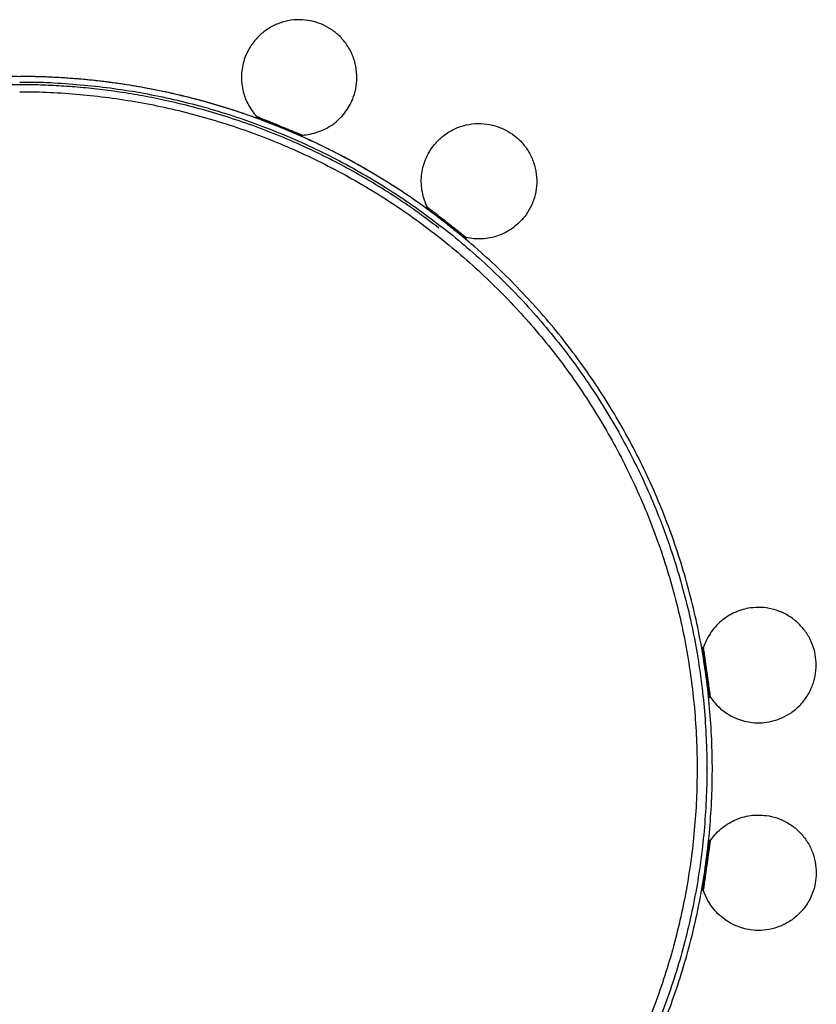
# Model space of a CAD drawing. Header units: millimetres. Extents: x 715 to 2095, y 876 to 2583.
# Tile 3 of 3: x 1405 to 2095, y 1729 to 2583. Entities that reach past the tile are written whole.
import ezdxf

# ---------------------------------------------------------------- set-up
doc = ezdxf.new("R2010")
doc.units = ezdxf.units.MM
doc.header["$LTSCALE"] = 10

msp = doc.modelspace()

# ---------------------------------------------------------------- linework, layer by layer
at = {"color": 7, "linetype": 'Continuous', "lineweight": 25}
for p, q in [((1609.83, 2498.67), (1609.46, 2497.75)), ((1629.62, 2489.6), (1630, 2490.53)), ((1649.79, 2481.45), (1650.16, 2482.38)), ((1757.73, 2420.27), (1757.12, 2419.49)), ((1772.36, 2407.57), (1766.85, 2411.66)), ((1774.25, 2406.09), (1774.87, 2406.88)), ((1791.39, 2392.7), (1792.01, 2393.49)), ((1996.98, 2038.47), (1995.99, 2038.33)), ((1999.02, 2016.79), (2000.01, 2016.93)), ((2002.05, 1995.25), (2003.04, 1995.39)), ((2003.04, 1871.18), (2002.05, 1871.32)), ((1999.02, 1849.78), (2000.01, 1849.64)), ((1995.99, 1828.25), (1996.98, 1828.11))]:
    msp.add_line(p, q, dxfattribs=at)
for points, knots in [([(1665.68, 2578.85), (1662.95, 2579.95), (1660.02, 2580.85), (1653.85, 2582.11), (1650.61, 2582.47), (1643.99, 2582.51), (1640.61, 2582.2), (1633.91, 2580.88), (1630.59, 2579.86), (1624.24, 2577.17), (1621.2, 2575.49), (1615.59, 2571.58), (1613.02, 2569.37), (1608.46, 2564.57), (1606.46, 2562), (1603.08, 2556.69), (1601.7, 2553.95), (1600.59, 2551.22)], [0, 0, 0, 0, 0.125, 0.125, 0.25, 0.25, 0.375, 0.375, 0.5, 0.5, 0.625, 0.625, 0.75, 0.75, 0.875, 0.875, 1, 1, 1, 1]), ([(1693.31, 2513.76), (1694.41, 2516.49), (1695.32, 2519.42), (1696.57, 2525.59), (1696.93, 2528.83), (1696.97, 2535.45), (1696.66, 2538.83), (1695.34, 2545.53), (1694.32, 2548.85), (1691.63, 2555.2), (1689.95, 2558.24), (1686.05, 2563.85), (1683.83, 2566.42), (1679.03, 2570.98), (1676.46, 2572.98), (1671.15, 2576.36), (1668.41, 2577.75), (1665.68, 2578.85)], [0, 0, 0, 0, 0.125, 0.125, 0.25, 0.25, 0.375, 0.375, 0.5, 0.5, 0.625, 0.625, 0.75, 0.75, 0.875, 0.875, 1, 1, 1, 1]), ([(1600.59, 2551.22), (1599.75, 2549.15), (1599.04, 2546.98), (1597.91, 2542.49), (1597.49, 2540.18), (1596.98, 2535.46), (1596.9, 2533.06), (1597.07, 2528.24), (1597.34, 2525.83), (1598.21, 2521.06), (1598.83, 2518.71), (1600.38, 2514.14), (1601.31, 2511.93), (1603.46, 2507.7), (1604.68, 2505.68), (1607.33, 2501.9), (1608.77, 2500.12), (1610.29, 2498.49)], [0, 0, 0, 0, 0.125, 0.125, 0.25, 0.25, 0.375, 0.375, 0.5, 0.5, 0.625, 0.625, 0.75, 0.75, 0.875, 0.875, 1, 1, 1, 1]), ([(1404.86, 2533.14), (1399.79, 2533.16), (1385.72, 2533.22), (1362.65, 2531.97), (1335.72, 2529.51), (1308.94, 2525.78), (1282.35, 2520.86), (1256.01, 2514.74), (1229.97, 2507.45), (1204.28, 2498.99), (1179.01, 2489.38), (1154.19, 2478.64), (1129.88, 2466.8), (1106.13, 2453.87), (1082.98, 2439.89), (1060.49, 2424.87), (1038.7, 2408.86), (1017.65, 2391.89), (997.39, 2373.98), (977.95, 2355.18), (959.38, 2335.53), (941.72, 2315.05), (924.99, 2293.8), (909.24, 2271.82), (894.49, 2249.16), (880.78, 2225.85), (868.14, 2201.95), (856.58, 2177.5), (846.14, 2152.55), (836.83, 2127.17), (828.67, 2101.38), (821.69, 2075.26), (815.88, 2048.85), (811.28, 2022.2), (807.85, 1995.38), (805.76, 1968.42), (804.82, 1949.41), (804.93, 1939.4), (804.94, 1938.4)], [0, 0, 0, 0, 0.0162116, 0.0450525, 0.0738934, 0.1027342, 0.1315751, 0.1604159, 0.1892568, 0.2180976, 0.2469385, 0.2757794, 0.3046202, 0.3334611, 0.3623019, 0.3911428, 0.4199837, 0.4488245, 0.4776654, 0.5065062, 0.5353471, 0.5641879, 0.5930288, 0.6218697, 0.6507105, 0.6795514, 0.7083922, 0.7372331, 0.7660739, 0.7949148, 0.8237557, 0.8525965, 0.8814374, 0.9102782, 0.9391191, 0.96796, 0.9968008, 1, 1, 1, 1]), ([(1404.86, 2525.99), (1399.85, 2526.01), (1385.94, 2526.07), (1363.15, 2524.84), (1336.55, 2522.4), (1310.08, 2518.71), (1283.81, 2513.85), (1257.78, 2507.81), (1232.05, 2500.61), (1206.67, 2492.25), (1181.7, 2482.75), (1157.18, 2472.14), (1133.16, 2460.44), (1109.69, 2447.67), (1086.82, 2433.85), (1064.6, 2419.02), (1043.06, 2403.2), (1022.26, 2386.42), (1002.24, 2368.73), (983.04, 2350.16), (964.69, 2330.73), (947.23, 2310.5), (930.71, 2289.51), (915.14, 2267.79), (900.57, 2245.39), (887.03, 2222.36), (874.53, 2198.74), (863.12, 2174.59), (852.8, 2149.94), (843.6, 2124.86), (835.54, 2099.38), (828.64, 2073.57), (822.9, 2047.47), (818.36, 2021.14), (814.97, 1994.64), (812.9, 1968.01), (811.97, 1949.29), (812.08, 1939.46), (812.09, 1938.54)], [0, 0, 0, 0, 0.0162152, 0.0450625, 0.0739097, 0.1027569, 0.1316042, 0.1604514, 0.1892986, 0.2181459, 0.2469931, 0.2758403, 0.3046875, 0.3335348, 0.362382, 0.3912292, 0.4200765, 0.4489237, 0.4777709, 0.5066182, 0.5354654, 0.5643126, 0.5931599, 0.6220071, 0.6508543, 0.6797016, 0.7085488, 0.737396, 0.7662433, 0.7950905, 0.8239377, 0.852785, 0.8816322, 0.9104794, 0.9393267, 0.9681739, 0.9970211, 1, 1, 1, 1]), ([(1404.86, 1333.44), (1409.92, 1333.42), (1424, 1333.36), (1447.07, 1334.61), (1473.99, 1337.07), (1500.78, 1340.8), (1527.37, 1345.72), (1553.71, 1351.83), (1579.75, 1359.13), (1605.43, 1367.59), (1630.71, 1377.2), (1655.52, 1387.93), (1679.83, 1399.78), (1703.59, 1412.71), (1726.73, 1426.69), (1749.22, 1441.7), (1771.02, 1457.71), (1792.06, 1474.69), (1812.33, 1492.59), (1831.76, 1511.39), (1850.33, 1531.05), (1868, 1551.52), (1884.72, 1572.77), (1900.48, 1594.75), (1915.22, 1617.42), (1928.93, 1640.73), (1941.58, 1664.63), (1953.13, 1689.08), (1963.58, 1714.02), (1972.89, 1739.41), (1981.04, 1765.19), (1988.03, 1791.32), (1993.83, 1817.73), (1998.44, 1844.37), (2001.84, 1871.2), (2004.03, 1898.15), (2005.01, 1925.18), (2004.76, 1952.22), (2003.3, 1979.22), (2000.63, 2006.13), (1996.74, 2032.89), (1991.65, 2059.45), (1985.38, 2085.75), (1977.92, 2111.74), (1969.3, 2137.37), (1959.53, 2162.59), (1948.64, 2187.34), (1936.65, 2211.57), (1923.57, 2235.25), (1909.45, 2258.3), (1894.29, 2280.7), (1878.15, 2302.39), (1861.04, 2323.34), (1843.01, 2343.49), (1824.09, 2362.81), (1804.32, 2381.26), (1783.74, 2398.79), (1762.39, 2415.39), (1740.37, 2430.96), (1717.83, 2445.42), (1694.96, 2458.71), (1671.85, 2470.82), (1648.59, 2481.75), (1625.22, 2491.55), (1601.81, 2500.22), (1578.43, 2507.81), (1555.11, 2514.34), (1531.91, 2519.84), (1508.88, 2524.36), (1489.14, 2527.43), (1472.35, 2529.54), (1458.09, 2530.98), (1442.83, 2532.16), (1426.57, 2532.95), (1413.8, 2533.32), (1406.45, 2533.25), (1404.86, 2533.24)], [0, 0, 0, 0, 0.0080618, 0.022404, 0.0367461, 0.0510883, 0.0654305, 0.0797726, 0.0941148, 0.1084569, 0.1227991, 0.1371413, 0.1514834, 0.1658256, 0.1801677, 0.1945099, 0.2088521, 0.2231942, 0.2375364, 0.2518785, 0.2662207, 0.2805629, 0.294905, 0.3092472, 0.3235894, 0.3379315, 0.3522737, 0.3666158, 0.380958, 0.3953002, 0.4096423, 0.4239845, 0.4383266, 0.4526688, 0.467011, 0.4813531, 0.4956953, 0.5100374, 0.5243796, 0.5387218, 0.5530639, 0.5674061, 0.5817482, 0.5960904, 0.6104326, 0.6247747, 0.6391169, 0.653459, 0.6678012, 0.6821434, 0.6964855, 0.7108277, 0.7251698, 0.739512, 0.7538542, 0.7681963, 0.7825385, 0.7968806, 0.8112223, 0.825452, 0.8394838, 0.8533176, 0.8669535, 0.8803916, 0.8936317, 0.9066739, 0.9195182, 0.9321645, 0.944613, 0.9568639, 0.9639497, 0.9715524, 0.979672, 0.9883086, 0.9974621, 1, 1, 1, 1]), ([(1763.07, 2414.47), (1759.54, 2417.12), (1749.53, 2424.65), (1732.53, 2436.07), (1712.32, 2448.71), (1692.01, 2460.28), (1671.72, 2470.84), (1650.17, 2481.03), (1627.41, 2490.69), (1603.5, 2499.64), (1579.89, 2507.36), (1556.66, 2513.93), (1534.36, 2519.29), (1513.01, 2523.58), (1492.65, 2526.95), (1472.79, 2529.54), (1453.46, 2531.42), (1434.69, 2532.62), (1418.55, 2533.25), (1408.67, 2533.21), (1404.86, 2533.2)], [0, 0, 0, 0, 0.034474, 0.097841, 0.159944, 0.220785, 0.280362, 0.338677, 0.406986, 0.473476, 0.538148, 0.601001, 0.662036, 0.717361, 0.771102, 0.823258, 0.873831, 0.922819, 0.970223, 1, 1, 1, 1]), ([(1404.86, 2528.4), (1408.36, 2528.44), (1420.48, 2528.55), (1441.24, 2527.57), (1467.14, 2525.47), (1493.05, 2522.16), (1518.94, 2517.7), (1544.74, 2512.07), (1570.4, 2505.26), (1595.86, 2497.27), (1621.02, 2488.12), (1645.79, 2477.82), (1670.07, 2466.42), (1693.82, 2453.93), (1716.97, 2440.38), (1739.5, 2425.81), (1761.34, 2410.24), (1782.46, 2393.7), (1802.82, 2376.22), (1822.36, 2357.85), (1841.06, 2338.61), (1858.88, 2318.55), (1875.77, 2297.71), (1891.71, 2276.13), (1906.65, 2253.85), (1920.58, 2230.93), (1933.47, 2207.4), (1945.28, 2183.31), (1955.99, 2158.71), (1965.58, 2133.66), (1974.04, 2108.2), (1981.34, 2082.38), (1987.47, 2056.27), (1992.42, 2029.9), (1996.17, 2003.34), (1998.73, 1976.63), (2000.08, 1949.84), (2000.22, 1923.01), (1999.15, 1896.21), (1996.88, 1869.47), (1993.41, 1842.87), (1988.74, 1816.46), (1982.88, 1790.28), (1975.85, 1764.38), (1967.66, 1738.84), (1958.34, 1713.68), (1947.88, 1688.98), (1936.33, 1664.77), (1923.69, 1641.1), (1910.01, 1618.03), (1895.29, 1595.59), (1879.58, 1573.85), (1862.91, 1552.83), (1845.31, 1532.58), (1826.82, 1513.15), (1807.46, 1494.57), (1787.29, 1476.88), (1766.35, 1460.12), (1744.67, 1444.32), (1722.3, 1429.51), (1699.29, 1415.72), (1675.68, 1402.99), (1651.51, 1391.33), (1626.85, 1380.77), (1601.74, 1371.33), (1576.23, 1363.03), (1550.37, 1355.89), (1524.21, 1349.92), (1497.82, 1345.14), (1471.23, 1341.54), (1444.51, 1339.2), (1422.36, 1338.06), (1409.14, 1338.16), (1404.86, 1338.19)], [0, 0, 0, 0, 0.005623, 0.019439, 0.03333, 0.047296, 0.061339, 0.075457, 0.089651, 0.10392, 0.118254, 0.132596, 0.146939, 0.161281, 0.175623, 0.189965, 0.204307, 0.21865, 0.232992, 0.247334, 0.261676, 0.276019, 0.290361, 0.304703, 0.319045, 0.333387, 0.34773, 0.362072, 0.376414, 0.390756, 0.405098, 0.419441, 0.433783, 0.448125, 0.462467, 0.47681, 0.491152, 0.505494, 0.519836, 0.534178, 0.548521, 0.562863, 0.577205, 0.591547, 0.60589, 0.620232, 0.634574, 0.648916, 0.663258, 0.677601, 0.691943, 0.706285, 0.720627, 0.734969, 0.749312, 0.763654, 0.777996, 0.792338, 0.806681, 0.821023, 0.835365, 0.849707, 0.864049, 0.878392, 0.892734, 0.907076, 0.921418, 0.935761, 0.950103, 0.964445, 0.978787, 0.993129, 1, 1, 1, 1]), ([(1767.99, 2401.91), (1761.47, 2406.84), (1748.55, 2416.6), (1728.64, 2430.09), (1708.65, 2442.57), (1688.59, 2454), (1668.54, 2464.43), (1647.25, 2474.5), (1624.76, 2484.05), (1601.13, 2492.89), (1577.8, 2500.52), (1554.85, 2507.01), (1532.81, 2512.31), (1511.72, 2516.55), (1491.6, 2519.87), (1471.98, 2522.43), (1452.88, 2524.3), (1434.33, 2525.48), (1418.38, 2526.1), (1408.62, 2526.07), (1404.86, 2526.05)], [0, 0, 0, 0, 0.062738, 0.124249, 0.184535, 0.243594, 0.301428, 0.358036, 0.424345, 0.488889, 0.551668, 0.612681, 0.671929, 0.725635, 0.777803, 0.828432, 0.877524, 0.925078, 0.971094, 1, 1, 1, 1]), ([(1404.86, 2519.96), (1408.31, 2519.99), (1420.26, 2520.1), (1440.73, 2519.13), (1466.25, 2517.07), (1491.8, 2513.8), (1517.32, 2509.41), (1542.75, 2503.86), (1568.05, 2497.14), (1593.15, 2489.27), (1617.95, 2480.24), (1642.37, 2470.09), (1666.31, 2458.85), (1689.71, 2446.54), (1712.54, 2433.19), (1734.75, 2418.82), (1756.28, 2403.47), (1777.1, 2387.16), (1797.17, 2369.93), (1816.44, 2351.82), (1834.87, 2332.86), (1852.43, 2313.08), (1869.09, 2292.54), (1884.8, 2271.26), (1899.53, 2249.3), (1913.26, 2226.7), (1925.96, 2203.5), (1937.61, 2179.76), (1948.17, 2155.51), (1957.62, 2130.81), (1965.96, 2105.72), (1973.16, 2080.27), (1979.2, 2054.52), (1984.08, 2028.53), (1987.78, 2002.34), (1990.3, 1976.02), (1991.63, 1949.6), (1991.77, 1923.16), (1990.72, 1896.73), (1988.48, 1870.38), (1985.05, 1844.16), (1980.45, 1818.11), (1974.68, 1792.31), (1967.75, 1766.78), (1959.68, 1741.6), (1950.48, 1716.8), (1940.17, 1692.45), (1928.78, 1668.58), (1916.33, 1645.25), (1902.83, 1622.5), (1888.33, 1600.39), (1872.85, 1578.95), (1856.41, 1558.23), (1839.06, 1538.27), (1820.83, 1519.12), (1801.75, 1500.8), (1781.86, 1483.36), (1761.22, 1466.84), (1739.84, 1451.26), (1717.79, 1436.66), (1695.11, 1423.07), (1671.83, 1410.51), (1648.01, 1399.02), (1623.7, 1388.61), (1598.95, 1379.3), (1573.8, 1371.12), (1548.3, 1364.09), (1522.52, 1358.2), (1496.5, 1353.49), (1470.29, 1349.94), (1443.95, 1347.63), (1422.11, 1346.51), (1409.08, 1346.61), (1404.86, 1346.64)], [0, 0, 0, 0, 0.005623, 0.019439, 0.03333, 0.047296, 0.061339, 0.075457, 0.089651, 0.10392, 0.118254, 0.132596, 0.146939, 0.161281, 0.175623, 0.189965, 0.204307, 0.21865, 0.232992, 0.247334, 0.261676, 0.276019, 0.290361, 0.304703, 0.319045, 0.333387, 0.34773, 0.362072, 0.376414, 0.390756, 0.405098, 0.419441, 0.433783, 0.448125, 0.462467, 0.47681, 0.491152, 0.505494, 0.519836, 0.534178, 0.548521, 0.562863, 0.577205, 0.591547, 0.60589, 0.620232, 0.634574, 0.648916, 0.663258, 0.677601, 0.691943, 0.706285, 0.720627, 0.734969, 0.749312, 0.763654, 0.777996, 0.792338, 0.806681, 0.821023, 0.835365, 0.849707, 0.864049, 0.878392, 0.892734, 0.907076, 0.921418, 0.935761, 0.950103, 0.964445, 0.978787, 0.993129, 1, 1, 1, 1]), ([(1649.7, 2482.57), (1651.93, 2482.69), (1654.2, 2482.96), (1658.74, 2483.84), (1661.01, 2484.45), (1665.5, 2486), (1667.71, 2486.94), (1671.99, 2489.15), (1674.07, 2490.41), (1678.01, 2493.23), (1679.88, 2494.79), (1683.35, 2498.13), (1684.96, 2499.92), (1687.87, 2503.66), (1689.18, 2505.62), (1691.48, 2509.63), (1692.47, 2511.69), (1693.31, 2513.76)], [0, 0, 0, 0, 0.125, 0.125, 0.25, 0.25, 0.375, 0.375, 0.5, 0.5, 0.625, 0.625, 0.75, 0.75, 0.875, 0.875, 1, 1, 1, 1]), ([(1629.62, 2489.6), (1628.43, 2490.08), (1627.2, 2490.58), (1624.7, 2491.59), (1623.44, 2492.1), (1620.96, 2493.1), (1619.74, 2493.59), (1617.43, 2494.52), (1616.35, 2494.96), (1614.38, 2495.76), (1613.5, 2496.11), (1611.99, 2496.72), (1611.36, 2496.98), (1610.38, 2497.37), (1610.02, 2497.52), (1609.56, 2497.7), (1609.46, 2497.75), (1609.46, 2497.75)], [0, 0, 0, 0, 0.125, 0.125, 0.25, 0.25, 0.375, 0.375, 0.5, 0.5, 0.625, 0.625, 0.75, 0.75, 0.875, 0.875, 1, 1, 1, 1]), ([(1609.83, 2498.67), (1609.83, 2498.67), (1609.94, 2498.63), (1610.4, 2498.44), (1610.75, 2498.3), (1611.74, 2497.9), (1612.36, 2497.65), (1613.87, 2497.04), (1614.75, 2496.68), (1616.72, 2495.89), (1617.81, 2495.45), (1620.11, 2494.52), (1621.33, 2494.03), (1623.81, 2493.02), (1625.08, 2492.51), (1627.57, 2491.5), (1628.81, 2491.01), (1630, 2490.53)], [0, 0, 0, 0, 0.125, 0.125, 0.25, 0.25, 0.375, 0.375, 0.5, 0.5, 0.625, 0.625, 0.75, 0.75, 0.875, 0.875, 1, 1, 1, 1]), ([(1630.32, 2490.39), (1630.21, 2490.44), (1628.91, 2490.96), (1626.32, 2492.01), (1622.65, 2493.49), (1619.12, 2494.92), (1615.97, 2496.19), (1613.4, 2497.23), (1611.59, 2497.96), (1610.49, 2498.41), (1610.36, 2498.46), (1610.29, 2498.49)], [0, 0, 0, 0, 0.010437, 0.125737, 0.247943, 0.37523, 0.505218, 0.635207, 0.762494, 0.8847, 1, 1, 1, 1]), ([(1763.33, 2473.33), (1765.15, 2475.65), (1767.24, 2477.9), (1771.95, 2482.07), (1774.58, 2484), (1780.29, 2487.35), (1783.37, 2488.77), (1789.83, 2490.98), (1793.22, 2491.75), (1800.07, 2492.6), (1803.54, 2492.66), (1810.34, 2492.08), (1813.68, 2491.45), (1820.03, 2489.58), (1823.04, 2488.35), (1828.63, 2485.44), (1831.2, 2483.76), (1833.52, 2481.95)], [0, 0, 0, 0, 0.125, 0.125, 0.25, 0.25, 0.375, 0.375, 0.5, 0.5, 0.625, 0.625, 0.75, 0.75, 0.875, 0.875, 1, 1, 1, 1]), ([(1649.79, 2481.45), (1649.79, 2481.45), (1649.68, 2481.49), (1649.22, 2481.68), (1648.86, 2481.82), (1647.88, 2482.22), (1647.25, 2482.47), (1645.75, 2483.08), (1644.87, 2483.44), (1642.9, 2484.23), (1641.81, 2484.67), (1639.5, 2485.61), (1638.29, 2486.1), (1635.8, 2487.1), (1634.54, 2487.61), (1632.04, 2488.62), (1630.81, 2489.12), (1629.62, 2489.6)], [0, 0, 0, 0, 0.125, 0.125, 0.25, 0.25, 0.375, 0.375, 0.5, 0.5, 0.625, 0.625, 0.75, 0.75, 0.875, 0.875, 1, 1, 1, 1]), ([(1630, 2490.53), (1631.18, 2490.05), (1632.42, 2489.55), (1634.91, 2488.54), (1636.18, 2488.03), (1638.66, 2487.02), (1639.88, 2486.53), (1642.18, 2485.6), (1643.27, 2485.16), (1645.24, 2484.37), (1646.12, 2484.01), (1647.63, 2483.4), (1648.25, 2483.15), (1649.24, 2482.75), (1649.59, 2482.61), (1650.06, 2482.42), (1650.16, 2482.38), (1650.16, 2482.38)], [0, 0, 0, 0, 0.125, 0.125, 0.25, 0.25, 0.375, 0.375, 0.5, 0.5, 0.625, 0.625, 0.75, 0.75, 0.875, 0.875, 1, 1, 1, 1]), ([(1833.52, 2481.95), (1835.84, 2480.13), (1838.09, 2478.05), (1842.26, 2473.33), (1844.18, 2470.71), (1847.53, 2465), (1848.96, 2461.91), (1851.16, 2455.45), (1851.94, 2452.07), (1852.78, 2445.21), (1852.84, 2441.75), (1852.27, 2434.94), (1851.63, 2431.6), (1849.77, 2425.25), (1848.53, 2422.24), (1845.62, 2416.66), (1843.95, 2414.09), (1842.14, 2411.76)], [0, 0, 0, 0, 0.125, 0.125, 0.25, 0.25, 0.375, 0.375, 0.5, 0.5, 0.625, 0.625, 0.75, 0.75, 0.875, 0.875, 1, 1, 1, 1]), ([(1758.12, 2419.97), (1757.12, 2421.96), (1756.22, 2424.06), (1754.71, 2428.43), (1754.1, 2430.7), (1753.2, 2435.36), (1752.91, 2437.75), (1752.68, 2442.57), (1752.74, 2444.99), (1753.21, 2449.82), (1753.62, 2452.21), (1754.78, 2456.89), (1755.52, 2459.18), (1757.31, 2463.57), (1758.35, 2465.68), (1760.67, 2469.68), (1761.96, 2471.57), (1763.33, 2473.33)], [0, 0, 0, 0, 0.125, 0.125, 0.25, 0.25, 0.375, 0.375, 0.5, 0.5, 0.625, 0.625, 0.75, 0.75, 0.875, 0.875, 1, 1, 1, 1]), ([(1757.12, 2419.49), (1757.12, 2419.49), (1757.2, 2419.41), (1757.6, 2419.11), (1757.9, 2418.87), (1758.74, 2418.22), (1759.27, 2417.8), (1760.55, 2416.8), (1761.3, 2416.22), (1762.97, 2414.91), (1763.9, 2414.19), (1765.86, 2412.66), (1766.89, 2411.85), (1769, 2410.2), (1770.07, 2409.36), (1772.2, 2407.7), (1773.24, 2406.88), (1774.25, 2406.09)], [0, 0, 0, 0, 0.125, 0.125, 0.25, 0.25, 0.375, 0.375, 0.5, 0.5, 0.625, 0.625, 0.75, 0.75, 0.875, 0.875, 1, 1, 1, 1]), ([(1774.87, 2406.88), (1773.86, 2407.67), (1772.81, 2408.49), (1770.69, 2410.15), (1769.62, 2410.99), (1767.51, 2412.64), (1766.47, 2413.44), (1764.51, 2414.98), (1763.59, 2415.7), (1761.91, 2417), (1761.17, 2417.59), (1759.88, 2418.59), (1759.35, 2419.01), (1758.52, 2419.66), (1758.21, 2419.9), (1757.82, 2420.2), (1757.73, 2420.27), (1757.73, 2420.27)], [0, 0, 0, 0, 0.125, 0.125, 0.25, 0.25, 0.375, 0.375, 0.5, 0.5, 0.625, 0.625, 0.75, 0.75, 0.875, 0.875, 1, 1, 1, 1]), ([(1774.25, 2406.09), (1775.26, 2405.31), (1776.31, 2404.49), (1778.43, 2402.83), (1779.51, 2401.99), (1781.62, 2400.34), (1782.65, 2399.53), (1784.61, 2398), (1785.54, 2397.28), (1787.21, 2395.97), (1787.96, 2395.39), (1789.24, 2394.39), (1789.77, 2393.97), (1790.61, 2393.32), (1790.91, 2393.08), (1791.3, 2392.77), (1791.39, 2392.7), (1791.39, 2392.7)], [0, 0, 0, 0, 0.125, 0.125, 0.25, 0.25, 0.375, 0.375, 0.5, 0.5, 0.625, 0.625, 0.75, 0.75, 0.875, 0.875, 1, 1, 1, 1]), ([(1774.59, 2407.1), (1774.69, 2407.03), (1775.79, 2406.16), (1778, 2404.44), (1781.12, 2402), (1784.12, 2399.66), (1786.79, 2397.57), (1788.97, 2395.86), (1790.52, 2394.66), (1791.45, 2393.93), (1791.56, 2393.84), (1791.62, 2393.8)], [0, 0, 0, 0, 0.010437, 0.125737, 0.247943, 0.37523, 0.505218, 0.635207, 0.762494, 0.8847, 1, 1, 1, 1]), ([(1792.01, 2393.49), (1792.01, 2393.49), (1791.92, 2393.56), (1791.53, 2393.87), (1791.22, 2394.11), (1790.39, 2394.76), (1789.86, 2395.17), (1788.57, 2396.18), (1787.83, 2396.76), (1786.15, 2398.07), (1785.23, 2398.79), (1783.27, 2400.32), (1782.23, 2401.13), (1780.12, 2402.78), (1779.05, 2403.62), (1776.93, 2405.27), (1775.88, 2406.09), (1774.87, 2406.88)], [0, 0, 0, 0, 0.125, 0.125, 0.25, 0.25, 0.375, 0.375, 0.5, 0.5, 0.625, 0.625, 0.75, 0.75, 0.875, 0.875, 1, 1, 1, 1]), ([(1842.14, 2411.76), (1840.76, 2410), (1839.24, 2408.3), (1835.92, 2405.08), (1834.12, 2403.56), (1830.29, 2400.76), (1828.25, 2399.48), (1823.99, 2397.23), (1821.77, 2396.25), (1817.2, 2394.63), (1814.86, 2393.98), (1810.13, 2393.04), (1807.75, 2392.74), (1803.01, 2392.49), (1800.66, 2392.54), (1796.05, 2392.94), (1793.79, 2393.3), (1791.62, 2393.8)], [0, 0, 0, 0, 0.125, 0.125, 0.25, 0.25, 0.375, 0.375, 0.5, 0.5, 0.625, 0.625, 0.75, 0.75, 0.875, 0.875, 1, 1, 1, 1]), ([(2094.34, 2030.19), (2093.93, 2033.11), (2093.25, 2036.1), (2091.25, 2042.07), (2089.94, 2045.05), (2086.67, 2050.8), (2084.71, 2053.58), (2080.21, 2058.72), (2077.68, 2061.08), (2072.16, 2065.24), (2069.19, 2067.03), (2063.01, 2069.93), (2059.8, 2071.05), (2053.37, 2072.61), (2050.14, 2073.05), (2043.85, 2073.32), (2040.79, 2073.15), (2037.87, 2072.74)], [0, 0, 0, 0, 0.125, 0.125, 0.25, 0.25, 0.375, 0.375, 0.5, 0.5, 0.625, 0.625, 0.75, 0.75, 0.875, 0.875, 1, 1, 1, 1]), ([(2037.87, 2072.74), (2035.66, 2072.43), (2033.42, 2071.97), (2028.97, 2070.71), (2026.76, 2069.91), (2022.42, 2067.99), (2020.29, 2066.86), (2016.21, 2064.3), (2014.25, 2062.86), (2010.56, 2059.72), (2008.83, 2058.02), (2005.65, 2054.39), (2004.2, 2052.47), (2001.62, 2048.5), (2000.48, 2046.44), (1998.53, 2042.24), (1997.71, 2040.11), (1997.05, 2037.97)], [0, 0, 0, 0, 0.125, 0.125, 0.25, 0.25, 0.375, 0.375, 0.5, 0.5, 0.625, 0.625, 0.75, 0.75, 0.875, 0.875, 1, 1, 1, 1]), ([(1999.02, 2016.79), (1998.84, 2018.06), (1998.65, 2019.38), (1998.28, 2022.04), (1998.09, 2023.39), (1997.72, 2026.05), (1997.53, 2027.35), (1997.19, 2029.81), (1997.03, 2030.97), (1996.73, 2033.07), (1996.6, 2034.01), (1996.37, 2035.62), (1996.28, 2036.29), (1996.13, 2037.34), (1996.08, 2037.72), (1996.01, 2038.22), (1995.99, 2038.33), (1995.99, 2038.33)], [0, 0, 0, 0, 0.125, 0.125, 0.25, 0.25, 0.375, 0.375, 0.5, 0.5, 0.625, 0.625, 0.75, 0.75, 0.875, 0.875, 1, 1, 1, 1]), ([(1996.98, 2038.47), (1996.98, 2038.47), (1997, 2038.36), (1997.07, 2037.86), (1997.12, 2037.48), (1997.27, 2036.43), (1997.36, 2035.76), (1997.59, 2034.15), (1997.72, 2033.21), (1998.02, 2031.11), (1998.18, 2029.95), (1998.53, 2027.49), (1998.71, 2026.18), (1999.08, 2023.53), (1999.27, 2022.18), (1999.65, 2019.52), (1999.83, 2018.2), (2000.01, 2016.93)], [0, 0, 0, 0, 0.125, 0.125, 0.25, 0.25, 0.375, 0.375, 0.5, 0.5, 0.625, 0.625, 0.75, 0.75, 0.875, 0.875, 1, 1, 1, 1]), ([(2002.97, 1995.89), (2002.97, 1995.89), (2002.95, 1996), (2002.88, 1996.48), (2002.83, 1996.85), (2002.69, 1997.88), (2002.59, 1998.53), (2002.37, 2000.1), (2002.24, 2001.02), (2001.96, 2003.08), (2001.8, 2004.21), (2001.46, 2006.62), (2001.28, 2007.89), (2000.92, 2010.48), (2000.73, 2011.8), (2000.36, 2014.4), (2000.18, 2015.69), (1999.83, 2018.17), (1999.65, 2019.46), (1999.29, 2022.06), (1999.1, 2023.38), (1998.74, 2025.97), (1998.56, 2027.24), (1998.22, 2029.65), (1998.06, 2030.78), (1997.77, 2032.84), (1997.64, 2033.76), (1997.42, 2035.33), (1997.33, 2035.98), (1997.19, 2037.01), (1997.13, 2037.38), (1997.07, 2037.86), (1997.05, 2037.97), (1997.05, 2037.97)], [0, 0, 0, 0, 0.0625, 0.0625, 0.125, 0.125, 0.1875, 0.1875, 0.25, 0.25, 0.3125, 0.3125, 0.375, 0.375, 0.4375, 0.4375, 0.5, 0.5, 0.5625, 0.5625, 0.625, 0.625, 0.6875, 0.6875, 0.75, 0.75, 0.8125, 0.8125, 0.875, 0.875, 0.9375, 0.9375, 1, 1, 1, 1]), ([(2051.79, 1973.72), (2054.7, 1974.13), (2057.69, 1974.81), (2063.67, 1976.81), (2066.65, 1978.12), (2072.4, 1981.39), (2075.18, 1983.35), (2080.32, 1987.84), (2082.68, 1990.38), (2086.84, 1995.9), (2088.63, 1998.87), (2091.53, 2005.05), (2092.65, 2008.26), (2094.2, 2014.69), (2094.64, 2017.92), (2094.92, 2024.21), (2094.75, 2027.27), (2094.34, 2030.19)], [0, 0, 0, 0, 0.125, 0.125, 0.25, 0.25, 0.375, 0.375, 0.5, 0.5, 0.625, 0.625, 0.75, 0.75, 0.875, 0.875, 1, 1, 1, 1]), ([(2002.05, 1995.25), (2002.05, 1995.25), (2002.03, 1995.37), (2001.96, 1995.86), (2001.91, 1996.24), (2001.76, 1997.29), (2001.66, 1997.96), (2001.44, 1999.57), (2001.31, 2000.51), (2001.01, 2002.61), (2000.85, 2003.77), (2000.5, 2006.24), (2000.32, 2007.54), (1999.95, 2010.19), (1999.76, 2011.54), (1999.38, 2014.21), (1999.2, 2015.52), (1999.02, 2016.79)], [0, 0, 0, 0, 0.125, 0.125, 0.25, 0.25, 0.375, 0.375, 0.5, 0.5, 0.625, 0.625, 0.75, 0.75, 0.875, 0.875, 1, 1, 1, 1]), ([(2000.01, 2016.93), (2000.19, 2015.66), (2000.37, 2014.35), (2000.75, 2011.68), (2000.94, 2010.33), (2001.31, 2007.68), (2001.49, 2006.38), (2001.84, 2003.91), (2002, 2002.75), (2002.3, 2000.65), (2002.43, 1999.71), (2002.66, 1998.1), (2002.75, 1997.43), (2002.9, 1996.38), (2002.95, 1996), (2003.02, 1995.51), (2003.04, 1995.39), (2003.04, 1995.39)], [0, 0, 0, 0, 0.125, 0.125, 0.25, 0.25, 0.375, 0.375, 0.5, 0.5, 0.625, 0.625, 0.75, 0.75, 0.875, 0.875, 1, 1, 1, 1]), ([(2002.97, 1995.89), (2004.19, 1994.02), (2005.56, 1992.19), (2008.59, 1988.7), (2010.25, 1987.03), (2013.84, 1983.92), (2015.76, 1982.48), (2019.81, 1979.87), (2021.95, 1978.71), (2026.36, 1976.7), (2028.64, 1975.86), (2033.27, 1974.52), (2035.62, 1974.03), (2040.32, 1973.38), (2042.67, 1973.22), (2047.3, 1973.24), (2049.57, 1973.41), (2051.79, 1973.72)], [0, 0, 0, 0, 0.125, 0.125, 0.25, 0.25, 0.375, 0.375, 0.5, 0.5, 0.625, 0.625, 0.75, 0.75, 0.875, 0.875, 1, 1, 1, 1]), ([(2002.97, 1870.69), (2004.19, 1872.56), (2005.56, 1874.38), (2008.59, 1877.88), (2010.25, 1879.54), (2013.84, 1882.66), (2015.76, 1884.1), (2019.81, 1886.71), (2021.95, 1887.87), (2026.36, 1889.87), (2028.64, 1890.71), (2033.27, 1892.05), (2035.62, 1892.55), (2040.32, 1893.2), (2042.67, 1893.35), (2047.3, 1893.34), (2049.57, 1893.17), (2051.79, 1892.86)], [0, 0, 0, 0, 0.125, 0.125, 0.25, 0.25, 0.375, 0.375, 0.5, 0.5, 0.625, 0.625, 0.75, 0.75, 0.875, 0.875, 1, 1, 1, 1]), ([(2051.79, 1892.86), (2054.7, 1892.45), (2057.69, 1891.76), (2063.67, 1889.77), (2066.65, 1888.46), (2072.4, 1885.19), (2075.18, 1883.23), (2080.32, 1878.73), (2082.68, 1876.19), (2086.84, 1870.68), (2088.63, 1867.71), (2091.53, 1861.53), (2092.65, 1858.32), (2094.2, 1851.88), (2094.64, 1848.66), (2094.92, 1842.37), (2094.75, 1839.3), (2094.34, 1836.39)], [0, 0, 0, 0, 0.125, 0.125, 0.25, 0.25, 0.375, 0.375, 0.5, 0.5, 0.625, 0.625, 0.75, 0.75, 0.875, 0.875, 1, 1, 1, 1]), ([(2002.97, 1870.69), (2002.97, 1870.69), (2002.95, 1870.58), (2002.88, 1870.1), (2002.83, 1869.72), (2002.69, 1868.7), (2002.59, 1868.04), (2002.37, 1866.47), (2002.24, 1865.55), (2001.96, 1863.5), (2001.8, 1862.36), (2001.46, 1859.96), (2001.28, 1858.69), (2000.92, 1856.1), (2000.73, 1854.78), (2000.36, 1852.17), (2000.18, 1850.88), (1999.83, 1848.4), (1999.65, 1847.12), (1999.29, 1844.51), (1999.1, 1843.19), (1998.74, 1840.6), (1998.56, 1839.33), (1998.22, 1836.93), (1998.06, 1835.79), (1997.77, 1833.74), (1997.64, 1832.82), (1997.42, 1831.25), (1997.33, 1830.59), (1997.19, 1829.57), (1997.13, 1829.19), (1997.07, 1828.71), (1997.05, 1828.6), (1997.05, 1828.6)], [0, 0, 0, 0, 0.0625, 0.0625, 0.125, 0.125, 0.1875, 0.1875, 0.25, 0.25, 0.3125, 0.3125, 0.375, 0.375, 0.4375, 0.4375, 0.5, 0.5, 0.5625, 0.5625, 0.625, 0.625, 0.6875, 0.6875, 0.75, 0.75, 0.8125, 0.8125, 0.875, 0.875, 0.9375, 0.9375, 1, 1, 1, 1]), ([(2002.05, 1871.32), (2002.05, 1871.32), (2002.03, 1871.21), (2001.96, 1870.72), (2001.91, 1870.34), (2001.76, 1869.29), (2001.66, 1868.62), (2001.44, 1867.01), (2001.31, 1866.07), (2001.01, 1863.96), (2000.85, 1862.8), (2000.5, 1860.34), (2000.32, 1859.04), (1999.95, 1856.39), (1999.76, 1855.04), (1999.38, 1852.37), (1999.2, 1851.05), (1999.02, 1849.78)], [0, 0, 0, 0, 0.125, 0.125, 0.25, 0.25, 0.375, 0.375, 0.5, 0.5, 0.625, 0.625, 0.75, 0.75, 0.875, 0.875, 1, 1, 1, 1]), ([(2000.01, 1849.64), (2000.19, 1850.91), (2000.37, 1852.23), (2000.75, 1854.9), (2000.94, 1856.25), (2001.31, 1858.9), (2001.49, 1860.2), (2001.84, 1862.66), (2002, 1863.82), (2002.3, 1865.93), (2002.43, 1866.87), (2002.66, 1868.48), (2002.75, 1869.15), (2002.9, 1870.2), (2002.95, 1870.58), (2003.02, 1871.07), (2003.04, 1871.18), (2003.04, 1871.18)], [0, 0, 0, 0, 0.125, 0.125, 0.25, 0.25, 0.375, 0.375, 0.5, 0.5, 0.625, 0.625, 0.75, 0.75, 0.875, 0.875, 1, 1, 1, 1]), ([(1999.02, 1849.78), (1998.84, 1848.51), (1998.65, 1847.2), (1998.28, 1844.53), (1998.09, 1843.18), (1997.72, 1840.53), (1997.53, 1839.23), (1997.19, 1836.77), (1997.03, 1835.61), (1996.73, 1833.5), (1996.6, 1832.56), (1996.37, 1830.95), (1996.28, 1830.28), (1996.13, 1829.23), (1996.08, 1828.85), (1996.01, 1828.36), (1995.99, 1828.25), (1995.99, 1828.25)], [0, 0, 0, 0, 0.125, 0.125, 0.25, 0.25, 0.375, 0.375, 0.5, 0.5, 0.625, 0.625, 0.75, 0.75, 0.875, 0.875, 1, 1, 1, 1]), ([(1996.98, 1828.11), (1996.98, 1828.11), (1997, 1828.22), (1997.07, 1828.71), (1997.12, 1829.09), (1997.27, 1830.14), (1997.36, 1830.81), (1997.59, 1832.42), (1997.72, 1833.36), (1998.02, 1835.47), (1998.18, 1836.63), (1998.53, 1839.09), (1998.71, 1840.39), (1999.08, 1843.04), (1999.27, 1844.39), (1999.65, 1847.06), (1999.83, 1848.38), (2000.01, 1849.64)], [0, 0, 0, 0, 0.125, 0.125, 0.25, 0.25, 0.375, 0.375, 0.5, 0.5, 0.625, 0.625, 0.75, 0.75, 0.875, 0.875, 1, 1, 1, 1]), ([(2094.34, 1836.39), (2093.93, 1833.47), (2093.25, 1830.48), (2091.25, 1824.51), (2089.94, 1821.53), (2086.67, 1815.77), (2084.71, 1813), (2080.21, 1807.86), (2077.68, 1805.49), (2072.16, 1801.34), (2069.19, 1799.55), (2063.01, 1796.64), (2059.8, 1795.53), (2053.37, 1793.97), (2050.14, 1793.53), (2043.85, 1793.26), (2040.79, 1793.42), (2037.87, 1793.83)], [0, 0, 0, 0, 0.125, 0.125, 0.25, 0.25, 0.375, 0.375, 0.5, 0.5, 0.625, 0.625, 0.75, 0.75, 0.875, 0.875, 1, 1, 1, 1]), ([(2037.87, 1793.83), (2035.66, 1794.14), (2033.42, 1794.61), (2028.97, 1795.87), (2026.76, 1796.67), (2022.42, 1798.59), (2020.29, 1799.71), (2016.21, 1802.28), (2014.25, 1803.71), (2010.56, 1806.85), (2008.83, 1808.56), (2005.65, 1812.18), (2004.2, 1814.1), (2001.62, 1818.08), (2000.48, 1820.14), (1998.53, 1824.33), (1997.71, 1826.47), (1997.05, 1828.6)], [0, 0, 0, 0, 0.125, 0.125, 0.25, 0.25, 0.375, 0.375, 0.5, 0.5, 0.625, 0.625, 0.75, 0.75, 0.875, 0.875, 1, 1, 1, 1])]:
    msp.add_open_spline(points, degree=3, knots=knots, dxfattribs=at)

doc.saveas('drawing.dxf')
